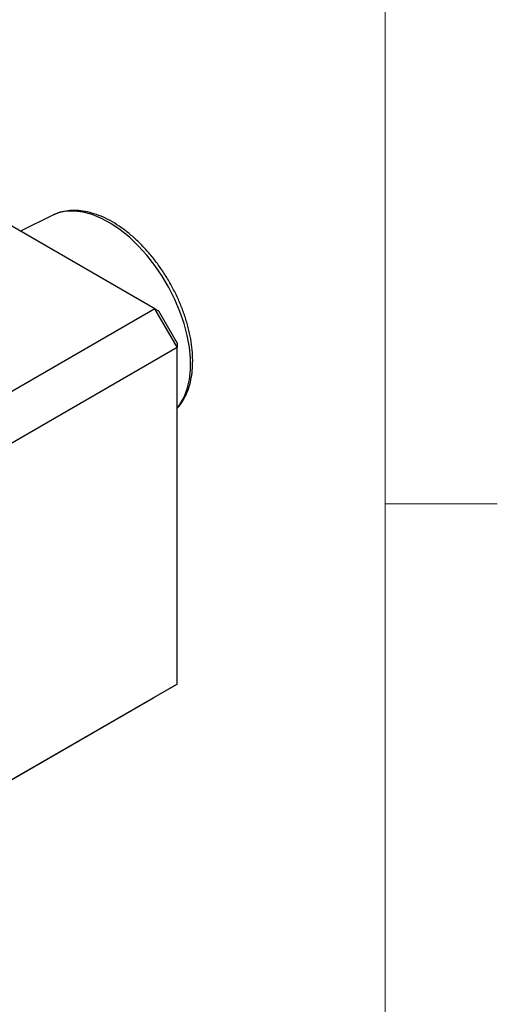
# Model space of a CAD drawing. Header units: millimetres. Extents: x 6 to 366, y 5 to 281.
# Tile 8 of 9: x 339 to 365, y 182 to 235. Entities that reach past the tile are written whole.
import ezdxf

# ---------------------------------------------------------------- set-up
doc = ezdxf.new("R2010")
doc.units = ezdxf.units.MM
doc.header["$LTSCALE"] = 1.333333
doc.layers.add('FORMAT', color=7, linetype='Continuous')

msp = doc.modelspace()

# ---------------------------------------------------------------- linework, layer by layer
at = {"color": 7, "linetype": 'Continuous', "lineweight": 25}
for p, q in [((346.5414426, 219.6063274), (321.2741603, 234.192819)), ((341.0397025, 224.6498716), (339.2976704, 223.7880681)), ((341.1091916, 224.6826756), (341.0397025, 224.6498716)), ((346.5414426, 219.6063274), (321.9655536, 205.4189687)), ((347.7356674, 217.5378694), (346.5414426, 219.6063274)), ((346.5414426, 219.6063274), (346.7255375, 219.4999927)), ((346.7255375, 219.4999927), (347.7356674, 217.7503964)), ((323.1597784, 203.3505107), (347.7356674, 217.5378694)), ((347.7356674, 217.7503964), (347.7356674, 217.5378694)), ((347.7356674, 199.392518), (347.7356674, 217.5378694)), ((347.7356674, 199.392518), (323.1597784, 185.2051593)), ((346.4785887, 198.666586), (347.7356674, 199.392518)), ((332.9649924, 190.8653529), (346.4785887, 198.666586))]:
    msp.add_line(p, q, dxfattribs=at)
at = {"color": 8, "linetype": 'Continuous', "lineweight": 25, "flags": 128}
msp.add_lwpolyline([(347.7356674, 214.2509769), (347.8884108, 214.4522235), (348.1108472, 214.8462432), (348.2802624, 215.296746), (348.3944481, 215.7978587), (348.4519155, 216.3430488), (348.4519155, 216.9252088), (348.3944481, 217.5367493), (348.2802624, 218.169698), (348.1108472, 218.8158035), (347.8884108, 219.4666427), (347.6158533, 220.1137309), (347.2967276, 220.7486325), (346.9351942, 221.3630704), (346.5359662, 221.9490346), (346.1042481, 222.4988861), (345.645668, 223.0054567), (345.1662043, 223.4621426), (344.6721074, 223.8629901), (344.1698187, 224.2027735), (343.6658863, 224.4770633), (343.1668797, 224.6822837), (342.6793042, 224.8157593), (342.2095161, 224.8757501), (341.7636398, 224.8614739), (341.3474881, 224.773117), (341.1091916, 224.6826756)], dxfattribs=at)
at = {"color": 7, "linetype": 'Continuous', "lineweight": 25}
for points, knots in [([(348.5732744, 216.8016521), (348.5717691, 216.9015678), (348.567428, 217.1897278), (348.5196906, 217.6838215), (348.4143129, 218.2840625), (348.2584558, 218.8938459), (348.0551998, 219.5060013), (347.8068652, 220.113985), (347.5164547, 220.711169), (347.1872389, 221.2910777), (346.8228526, 221.8473559), (346.4272203, 222.373871), (346.0045112, 222.8647732), (345.5590576, 223.3145616), (345.0953167, 223.7180851), (344.6178358, 224.0705381), (344.1312461, 224.3674443), (343.6404133, 224.6045534), (343.1506314, 224.7779867), (342.6680822, 224.8840039), (342.1990348, 224.921331), (341.7528888, 224.8850631), (341.3910184, 224.8053409), (341.1929852, 224.7121971), (341.1230239, 224.6792912)], [0, 0, 0, 0, 0.025311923, 0.0730003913, 0.1206346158, 0.1681997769, 0.2156945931, 0.2631314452, 0.3105292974, 0.3579101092, 0.4052972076, 0.4527075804, 0.5001647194, 0.5476928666, 0.5953147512, 0.6430484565, 0.6909009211, 0.7388557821, 0.7868352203, 0.8346693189, 0.8821204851, 0.9289195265, 0.9748886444, 1, 1, 1, 1]), ([(347.7356674, 214.2439664), (347.8089412, 214.3279232), (347.9755308, 214.518801), (348.1801286, 214.8769418), (348.3578044, 215.3037456), (348.4835418, 215.7779566), (348.5598076, 216.2776644), (348.5688906, 216.6310799), (348.5732744, 216.8016521)], [0, 0, 0, 0, 0.1341966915, 0.3050994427, 0.4787593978, 0.6551264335, 0.8335503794, 1, 1, 1, 1])]:
    msp.add_open_spline(points, degree=3, knots=knots, dxfattribs=at)
at = {"layer": 'FORMAT', "color": 7, "linetype": 'Continuous', "lineweight": 18}
for p, q in [((358.9333333, 274.2666667), (358.9333333, 13.6)), ((358.9333333, 209.1), (364.9666667, 209.1))]:
    msp.add_line(p, q, dxfattribs=at)

doc.saveas('drawing.dxf')
